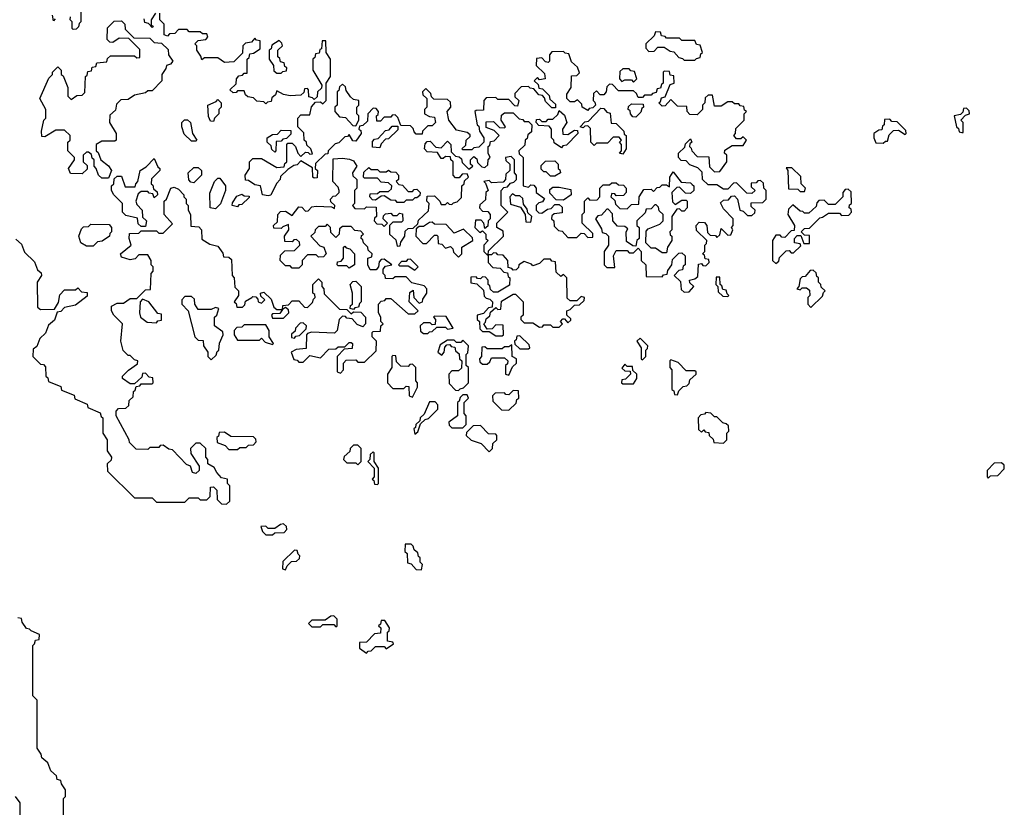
# Model space of a CAD drawing. Extents: x 2889633 to 3052318, y 540750 to 918690.
# Tile 132 of 256: x 2941940 to 2946438, y 696765 to 700365. Entities that reach past the tile are written whole.
import ezdxf

# ---------------------------------------------------------------- set-up
doc = ezdxf.new("R2010")
doc.units = 0

msp = doc.modelspace()

# ---------------------------------------------------------------- linework, layer by layer
at = {"layer": '0CON02XD'}
for points in [[(2942220, 700425), (2942220, 700355), (2942211.7, 700348.3), (2942208.3, 700331.7), (2942198.3, 700321.7), (2942185, 700320), (2942180, 700325), (2942180, 700355), (2942170, 700365), (2942171.7, 700378.3)], [(2942560, 700395), (2942540, 700365), (2942540, 700340), (2942550, 700335), (2942545, 700330), (2942528.3, 700348.3), (2942511.7, 700351.7), (2942508.3, 700368.3)], [(2942615, 700290), (2942600, 700295), (2942600, 700345), (2942580, 700365), (2942580, 700395)], [(2942345, 699640), (2942315, 699640), (2942300, 699655), (2942290, 699685), (2942280, 699695), (2942280, 699725), (2942271.7, 699731.7), (2942268.3, 699748.3), (2942255, 699760), (2942245, 699760), (2942230, 699745), (2942230, 699715), (2942248.3, 699698.3), (2942248.3, 699681.7), (2942225, 699660), (2942171.7, 699661.7), (2942162.5, 699685), (2942190, 699725), (2942190, 699735), (2942160, 699765), (2942160, 699805), (2942170, 699815), (2942170, 699835), (2942145, 699860), (2942105, 699860), (2942055, 699830), (2942041.7, 699831.7), (2942040, 699855), (2942050, 699905), (2942060, 699915), (2942060, 699955), (2942032.5, 700005), (2942073, 700097), (2942090, 700115), (2942090, 700125), (2942115, 700150), (2942130, 700135), (2942130, 700115), (2942138.3, 700108.3), (2942160, 700055), (2942160, 700015), (2942175, 700000), (2942201.7, 700018.3), (2942225, 700020), (2942238.3, 700031.7), (2942240, 700105), (2942248.3, 700111.7), (2942251.7, 700128.3), (2942268.3, 700131.7), (2942271.7, 700148.3), (2942288.3, 700151.7), (2942291.7, 700168.3), (2942338.3, 700171.7), (2942341.7, 700188.3), (2942355, 700200), (2942465, 700200), (2942475, 700190), (2942488.3, 700191.7), (2942488.3, 700228.3), (2942438.3, 700278.3), (2942395, 700280), (2942365, 700260), (2942351.7, 700261.7), (2942340, 700275), (2942341.7, 700328.3), (2942371.7, 700358.3), (2942405, 700360), (2942420, 700345), (2942421.7, 700321.7), (2942461.7, 700281.7), (2942535, 700280), (2942555, 700260), (2942588.3, 700258.3), (2942618.3, 700228.3), (2942620, 700205), (2942640, 700175), (2942628.3, 700161.7), (2942610, 700155), (2942608.3, 700141.7), (2942590, 700115), (2942590, 700085), (2942545, 700040), (2942525, 700040), (2942515, 700030), (2942465, 700020), (2942435, 700000), (2942401.7, 699998.3), (2942381.7, 699978.3), (2942378.3, 699951.7), (2942351.7, 699928.3), (2942350, 699895), (2942380, 699845), (2942380, 699815), (2942375, 699810), (2942315, 699810), (2942290, 699795), (2942290, 699765), (2942298.3, 699758.3), (2942310, 699725), (2942346.4, 699696.4), (2942360, 699675), (2942345, 699640)], [(2942101.7, 700368.3), (2942095, 700360), (2942090, 700385)], [(2945155, 699500), (2945141.7, 699528.3), (2945155, 699540), (2945178.3, 699541.7), (2945191.7, 699558.3), (2945205, 699560), (2945220, 699545), (2945230, 699495), (2945245, 699490), (2945265, 699470), (2945285, 699470), (2945298.3, 699481.7), (2945300, 699495), (2945281.7, 699511.7), (2945281.7, 699528.3), (2945335, 699530), (2945350, 699545), (2945350, 699585), (2945340, 699595), (2945338.3, 699618.3), (2945325, 699630), (2945311.7, 699628.3), (2945305, 699620), (2945281.7, 699618.3), (2945281.7, 699601.7), (2945300, 699585), (2945285, 699570), (2945261.7, 699571.7), (2945215, 699620), (2945201.7, 699618.3), (2945175, 699590), (2945155, 699590), (2945125, 699610), (2945085, 699610), (2945060, 699635), (2945058.3, 699668.3), (2945038.3, 699688.3), (2945001.7, 699701.7), (2944985, 699720), (2944961.7, 699721.7), (2944950, 699735), (2944950, 699755), (2944978.3, 699781.7), (2944981.7, 699798.3), (2945005, 699820), (2945010, 699805), (2945001.7, 699798.3), (2945000, 699785), (2945008.3, 699778.3), (2945010, 699765), (2945035, 699740), (2945088.3, 699738.3), (2945091.7, 699691.7), (2945115, 699670), (2945138.3, 699671.7), (2945170, 699715), (2945170, 699745), (2945160, 699755), (2945161.7, 699768.3), (2945195, 699790), (2945245, 699790), (2945260, 699815), (2945245, 699830), (2945235, 699820), (2945215, 699820), (2945202.5, 699835), (2945210, 699845), (2945211.7, 699868.3), (2945250, 699905), (2945250, 699935), (2945260, 699945), (2945251.7, 699951.7), (2945248.3, 699968.3), (2945231.7, 699971.7), (2945225, 699980), (2945205, 699980), (2945195, 699990), (2945175, 699990), (2945145, 699970), (2945115, 699970), (2945105, 700020), (2945085, 700020), (2945071.7, 700008.3), (2945070, 699985), (2945060, 699975), (2945060, 699955), (2945035, 699930), (2945001.7, 699931.7), (2944990, 699945), (2944988.3, 699968.3), (2944945, 699970), (2944915, 700000), (2944888.3, 699971.7), (2944875, 699970), (2944860, 699985), (2944868.3, 699991.7), (2944871.7, 700008.3), (2944888.3, 700011.7), (2944911.7, 700068.3), (2944930, 700075), (2944928.3, 700108.3), (2944911.7, 700111.7), (2944908.3, 700128.3), (2944885, 700130), (2944880, 700125), (2944880, 700075), (2944871.7, 700068.3), (2944868.3, 700051.7), (2944851.7, 700048.3), (2944848.3, 700031.7), (2944831.7, 700028.3), (2944825, 700020), (2944795, 700020), (2944785, 700010), (2944765, 700010), (2944758.3, 700028.3), (2944745, 700040), (2944675, 700040), (2944648.3, 700068.3), (2944635, 700070), (2944621.7, 700058.3), (2944620, 700035), (2944608.3, 700021.7), (2944591.7, 700021.7), (2944575, 700040), (2944561.7, 700028.3), (2944560, 699995), (2944568.3, 699988.3), (2944570, 699975), (2944558.3, 699961.7), (2944541.7, 699958.3), (2944535, 699950), (2944510, 699965), (2944508.3, 699978.3), (2944488.3, 699998.3), (2944475, 699990), (2944455, 699990), (2944440, 700005), (2944440, 700025), (2944460, 700055), (2944461.7, 700108.3), (2944485, 700110), (2944498.3, 700121.7), (2944488.3, 700148.3), (2944461.7, 700171.7), (2944448.3, 700208.3), (2944431.7, 700211.7), (2944425, 700220), (2944371.7, 700218.3), (2944360, 700205), (2944360, 700175), (2944355, 700170), (2944341.7, 700171.7), (2944325, 700190), (2944301.7, 700188.3), (2944300, 700155), (2944338.3, 700118.3), (2944340, 700095), (2944315, 700090), (2944305, 700100), (2944290, 700085), (2944308.3, 700068.3), (2944311.7, 700051.7), (2944328.3, 700048.3), (2944358.3, 700018.3), (2944361.7, 700001.7), (2944388.3, 699978.3), (2944388.3, 699961.7), (2944371.7, 699961.7), (2944341.7, 699991.7), (2944338.3, 700008.3), (2944328.3, 700018.3), (2944311.7, 700021.7), (2944288.3, 700048.3), (2944271.7, 700051.7), (2944265, 700060), (2944231.7, 700058.3), (2944201.7, 700028.3), (2944201.7, 700011.7), (2944220, 699995), (2944215, 699970), (2944201.7, 699971.7), (2944175, 700000), (2944125, 700000), (2944115, 700010), (2944071.7, 700008.3), (2944060, 699995), (2944058.3, 699951.7), (2944025, 699950), (2944020, 699945), (2944030, 699885), (2944038.3, 699878.3), (2944040, 699855), (2944060, 699825), (2944060, 699805), (2944038.3, 699781.7), (2944015, 699780), (2944005, 699770), (2943965, 699770), (2943960, 699775), (2943978.3, 699791.7), (2943980, 699815), (2943998.3, 699831.7), (2943998.3, 699838.3), (2943985, 699850), (2943935, 699860), (2943900, 699905), (2943892.5, 699945), (2943910, 699965), (2943908.3, 699988.3), (2943895, 700000), (2943831.7, 700001.7), (2943821.7, 700011.7), (2943818.3, 700028.3), (2943795, 700050), (2943780, 700035), (2943781.7, 700021.7), (2943800, 700005), (2943800, 699965), (2943790, 699955), (2943790, 699935), (2943813, 699923), (2943835, 699920), (2943840, 699895), (2943825, 699880), (2943805, 699880), (2943780, 699855), (2943778.3, 699841.7), (2943751.7, 699841.7), (2943741.7, 699851.7), (2943738.3, 699868.3), (2943725, 699880), (2943681.7, 699881.7), (2943668.3, 699918.3), (2943655, 699930), (2943641.7, 699928.3), (2943635, 699920), (2943605, 699920), (2943588.3, 699901.7), (2943571.7, 699901.7), (2943570, 699925), (2943578.3, 699931.7), (2943580, 699945), (2943568.3, 699958.3), (2943555, 699960), (2943530, 699935), (2943528.3, 699901.7), (2943508.3, 699881.7), (2943491.7, 699878.3), (2943490, 699865), (2943498.3, 699858.3), (2943500, 699845), (2943475, 699810), (2943461.7, 699811.7), (2943445, 699840), (2943438.3, 699831.7), (2943425, 699830), (2943398.3, 699801.7), (2943381.7, 699798.3), (2943371.7, 699788.3), (2943350, 699765), (2943348.3, 699751.7), (2943335, 699750), (2943291.7, 699708.3), (2943290, 699685), (2943300, 699675), (2943298.3, 699641.7), (2943285, 699640), (2943280, 699645), (2943278.3, 699688.3), (2943225, 699720), (2943208.3, 699701.7), (2943191.7, 699698.3), (2943165, 699680), (2943131.7, 699648.3), (2943130, 699635), (2943113, 699617), (2943086.7, 699563.3), (2943075, 699560), (2943050, 699565), (2943040, 699605), (2943015, 699610), (2942985, 699630), (2942971.7, 699631.7), (2942970, 699655), (2942990, 699685), (2942990, 699715), (2943005, 699730), (2943045, 699730), (2943115, 699690), (2943148.3, 699691.7), (2943151.7, 699708.3), (2943160, 699715), (2943160, 699795), (2943165, 699800), (2943185, 699800), (2943200, 699785), (2943210, 699755), (2943225, 699740), (2943245, 699760), (2943258.3, 699758.3), (2943265, 699750), (2943278.3, 699751.7), (2943270, 699775), (2943251.7, 699791.7), (2943250, 699805), (2943240, 699815), (2943238.3, 699848.3), (2943210, 699875), (2943210, 699915), (2943225, 699930), (2943265, 699930), (2943273, 699967), (2943291.7, 699988.3), (2943315, 699990), (2943325, 699980), (2943340, 699995), (2943340, 700075), (2943360, 700105), (2943360, 700185), (2943340, 700215), (2943338.3, 700268.3), (2943321.7, 700268.3), (2943318.3, 700231.7), (2943311.7, 700228.3), (2943308.3, 700211.7), (2943291.7, 700208.3), (2943288.3, 700191.7), (2943280, 700185), (2943280, 700135), (2943320, 700065), (2943318.3, 700051.7), (2943300, 700035), (2943298.3, 700011.7), (2943285, 700000), (2943278.3, 700008.3), (2943261.7, 700011.7), (2943260, 700045), (2943255, 700050), (2943241.7, 700048.3), (2943238.3, 700031.7), (2943225, 700020), (2943175, 700017.5), (2943145, 700022.5), (2943115, 700040), (2943108.3, 700021.7), (2943091.7, 700008.3), (2943088.3, 699991.7), (2943071.7, 699988.3), (2943065, 699980), (2943055, 699990), (2943023, 699993), (2943008.3, 700008.3), (2942983, 700013), (2942971.7, 700021.7), (2942965, 700040), (2942935, 700040), (2942928.3, 700031.7), (2942915, 700030), (2942900, 700045), (2942928.3, 700071.7), (2942930, 700095), (2942941.7, 700108.3), (2942958.3, 700111.7), (2942965, 700120), (2942980, 700120), (2942980, 700185), (2942988.3, 700191.7), (2942991.7, 700208.3), (2943008.3, 700211.7), (2943038.3, 700231.7), (2943038.3, 700268.3), (2943021.7, 700271.7), (2943015, 700280), (2942998.3, 700261.7), (2942971.7, 700258.3), (2942960, 700245), (2942958.3, 700211.7), (2942918.3, 700171.7), (2942875, 700170), (2942845, 700190), (2942785, 700190), (2942771.7, 700181.7), (2942768.3, 700198.3), (2942750, 700225), (2942750, 700245), (2942740, 700255), (2942755, 700270), (2942790, 700275), (2942800, 700285), (2942795, 700300), (2942775, 700300), (2942765, 700310), (2942715, 700310), (2942705, 700320), (2942665, 700320), (2942648.3, 700301.7), (2942625, 700300), (2942615, 700290)], [(2945025, 700180), (2945031.7, 700188.3), (2945048.3, 700191.7), (2945051.7, 700208.3), (2945060, 700215), (2945048.3, 700248.3), (2945031.7, 700251.7), (2945025, 700270), (2944965, 700270), (2944955, 700280), (2944895, 700280), (2944888.3, 700288.3), (2944871.7, 700291.7), (2944868.3, 700308.3), (2944845, 700310), (2944838.3, 700291.7), (2944800, 700255), (2944800, 700235), (2944815, 700220), (2944838.3, 700221.7), (2944855, 700240), (2944885, 700240), (2944911.7, 700221.7), (2944928.3, 700218.3), (2944951.7, 700191.7), (2944968.3, 700188.3), (2944975, 700180), (2945025, 700180)], [(2943135, 700120), (2943141.7, 700128.3), (2943158.3, 700131.7), (2943160, 700145), (2943151.7, 700151.7), (2943148.3, 700168.3), (2943131.7, 700171.7), (2943128.3, 700188.3), (2943120, 700195), (2943120, 700225), (2943140, 700245), (2943138.3, 700258.3), (2943125, 700270), (2943091.7, 700248.3), (2943088.3, 700231.7), (2943080, 700225), (2943080, 700185), (2943100, 700155), (2943101.7, 700131.7), (2943115, 700120), (2943135, 700120)], [(2944745, 700080), (2944760, 700095), (2944748.3, 700128.3), (2944731.7, 700131.7), (2944725, 700140), (2944695, 700140), (2944681.7, 700128.3), (2944680, 700095), (2944691.7, 700081.7), (2944705, 700090), (2944735, 700090), (2944745, 700080)], [(2943475, 699880), (2943490, 699905), (2943490, 699925), (2943480, 699935), (2943480, 699965), (2943490, 699975), (2943490, 699995), (2943465, 700000), (2943451.7, 700011.7), (2943431.7, 700041.7), (2943428.3, 700058.3), (2943415, 700070), (2943401.7, 700058.3), (2943398.3, 700041.7), (2943390, 700035), (2943390, 699975), (2943380, 699965), (2943380, 699945), (2943401.7, 699921.7), (2943428.3, 699918.3), (2943461.7, 699881.7), (2943475, 699880)], [(2942825, 699900), (2942811.7, 699901.7), (2942803, 699923), (2942800, 699975), (2942838.3, 699991.7), (2942845, 700000), (2942860, 699985), (2942860, 699965), (2942850, 699955), (2942850, 699935), (2942830, 699915), (2942825, 699900)], [(2944415, 699780), (2944381.7, 699801.7), (2944380, 699815), (2944370, 699825), (2944370, 699865), (2944358.3, 699878.3), (2944311.7, 699881.7), (2944300, 699895), (2944301.7, 699908.3), (2944315, 699910), (2944325, 699900), (2944345, 699900), (2944355, 699910), (2944375, 699910), (2944398.3, 699931.7), (2944405, 699950), (2944428.3, 699928.3), (2944440, 699895), (2944420, 699865), (2944421.7, 699841.7), (2944445, 699840), (2944475, 699860), (2944488.3, 699858.3), (2944490, 699845), (2944438.3, 699791.7), (2944421.7, 699788.3), (2944415, 699780)], [(2944695, 699750), (2944680, 699755), (2944690, 699765), (2944690, 699795), (2944680, 699805), (2944690, 699815), (2944678.3, 699828.3), (2944651.7, 699828.3), (2944625, 699800), (2944575, 699800), (2944565, 699790), (2944550, 699805), (2944548.3, 699868.3), (2944535, 699880), (2944521.7, 699878.3), (2944515, 699870), (2944500, 699875), (2944521.7, 699898.3), (2944538.3, 699901.7), (2944595, 699960), (2944608.3, 699958.3), (2944621.7, 699941.7), (2944638.3, 699938.3), (2944641.7, 699891.7), (2944665, 699890), (2944700, 699855), (2944701.7, 699841.7), (2944710, 699835), (2944710, 699775), (2944695, 699750)], [(2944755, 699920), (2944741.7, 699921.7), (2944730, 699935), (2944728.3, 699948.3), (2944720, 699955), (2944721.7, 699968.3), (2944735, 699980), (2944788.3, 699978.3), (2944790, 699965), (2944781.7, 699958.3), (2944778.3, 699941.7), (2944755, 699920)], [(2946250, 699850), (2946250, 699895), (2946240, 699905), (2946261.7, 699928.3), (2946280, 699935), (2946278.3, 699948.3), (2946265, 699960), (2946251.7, 699958.3), (2946248.3, 699941.7), (2946238.3, 699931.7), (2946210, 699925), (2946220, 699875), (2946228.3, 699868.3), (2946231.7, 699851.7), (2946245, 699850), (2946250, 699850)], [(2942745, 699810), (2942725, 699810), (2942691.7, 699841.7), (2942680, 699875), (2942680, 699895), (2942693, 699907), (2942707, 699907), (2942720, 699895), (2942730, 699845), (2942750, 699815), (2942745, 699810)], [(2943530, 699325), (2943510, 699345), (2943508.3, 699358.3), (2943500, 699365), (2943501.7, 699378.3), (2943510, 699385), (2943498.3, 699398.3), (2943471.7, 699401.7), (2943455, 699420), (2943415, 699420), (2943401.7, 699408.3), (2943400, 699385), (2943385, 699370), (2943361.7, 699391.7), (2943360, 699415), (2943345, 699430), (2943335, 699420), (2943305, 699420), (2943290, 699405), (2943288.3, 699391.7), (2943270, 699375), (2943311.7, 699331.7), (2943330, 699325), (2943340, 699295), (2943328.3, 699281.7), (2943305, 699280), (2943295, 699290), (2943255, 699290), (2943230, 699265), (2943230, 699245), (2943215, 699230), (2943185, 699230), (2943175, 699240), (2943155, 699240), (2943130, 699265), (2943131.7, 699288.3), (2943151.7, 699308.3), (2943195, 699310), (2943220, 699335), (2943218.3, 699348.3), (2943205, 699360), (2943191.7, 699358.3), (2943185, 699350), (2943151.7, 699351.7), (2943150, 699375), (2943170, 699405), (2943168.3, 699428.3), (2943141.7, 699418.3), (2943135, 699410), (2943101.7, 699411.7), (2943100, 699425), (2943118.3, 699441.7), (2943120, 699475), (2943131.7, 699488.3), (2943155, 699490), (2943185, 699470), (2943215, 699510), (2943228.3, 699508.3), (2943245, 699490), (2943258.3, 699491.7), (2943275, 699510), (2943295, 699512.5), (2943365, 699510), (2943378.3, 699501.7), (2943380, 699515), (2943361.7, 699531.7), (2943360, 699545), (2943371.7, 699558.3), (2943385, 699560), (2943400, 699575), (2943400, 699585), (2943395, 699600), (2943370, 699625), (2943371.7, 699728.3), (2943415, 699732.5), (2943447, 699727), (2943465, 699720), (2943480, 699695), (2943460, 699665), (2943461.7, 699651.7), (2943480, 699635), (2943480, 699595), (2943470, 699585), (2943470, 699525), (2943460, 699515), (2943471.7, 699501.7), (2943515, 699500), (2943525, 699510), (2943568.3, 699508.3), (2943570, 699465), (2943561.7, 699458.3), (2943560, 699445), (2943571.7, 699431.7), (2943595, 699430), (2943605, 699420), (2943620, 699435), (2943600, 699455), (2943601.7, 699468.3), (2943611.7, 699478.3), (2943635, 699480), (2943645, 699470), (2943665, 699470), (2943675, 699480), (2943688.3, 699478.3), (2943690, 699445), (2943685, 699440), (2943645, 699440), (2943630, 699425), (2943630, 699385), (2943658.3, 699358.3), (2943665, 699330), (2943678.3, 699331.7), (2943681.7, 699348.3), (2943700, 699375), (2943701.7, 699398.3), (2943715, 699410), (2943738.3, 699411.7), (2943758.3, 699431.7), (2943761.7, 699448.3), (2943808.3, 699491.7), (2943810, 699525), (2943800, 699535), (2943801.7, 699558.3), (2943835, 699560), (2943860, 699535), (2943865, 699520), (2943885, 699520), (2943895, 699530), (2943901.7, 699521.7), (2943915, 699520), (2943921.7, 699528.3), (2943938.3, 699531.7), (2943958.3, 699551.7), (2943960, 699605), (2943970, 699615), (2943971.7, 699628.3), (2943990, 699645), (2943985, 699660), (2943961.7, 699658.3), (2943948.3, 699641.7), (2943931.7, 699641.7), (2943920, 699655), (2943920, 699715), (2943910, 699725), (2943908.3, 699738.3), (2943885, 699740), (2943875, 699730), (2943865, 699730), (2943848.3, 699758.3), (2943801.7, 699761.7), (2943790, 699775), (2943791.7, 699798.3), (2943801.7, 699808.3), (2943815, 699810), (2943841.7, 699781.7), (2943865, 699780), (2943895, 699810), (2943910, 699795), (2943911.7, 699761.7), (2943931.7, 699741.7), (2943948.3, 699738.3), (2943958.3, 699728.3), (2943961.7, 699711.7), (2943991.7, 699681.7), (2944010, 699695), (2944000, 699705), (2944000, 699725), (2944015, 699740), (2944028.3, 699728.3), (2944031.7, 699711.7), (2944051.7, 699691.7), (2944065, 699690), (2944078.3, 699701.7), (2944080, 699725), (2944090, 699735), (2944080, 699755), (2944080, 699785), (2944088.3, 699791.7), (2944091.7, 699808.3), (2944108.3, 699811.7), (2944130, 699835), (2944108.3, 699858.3), (2944071.7, 699871.7), (2944071.7, 699898.3), (2944105, 699900), (2944131.7, 699871.7), (2944155, 699870), (2944160, 699875), (2944140, 699905), (2944141.7, 699928.3), (2944155, 699940), (2944195, 699940), (2944221.7, 699911.7), (2944238.3, 699908.3), (2944245, 699900), (2944265, 699900), (2944280, 699885), (2944278.3, 699851.7), (2944261.7, 699838.3), (2944258.3, 699821.7), (2944250, 699815), (2944248.3, 699791.7), (2944220, 699765), (2944221.7, 699751.7), (2944240, 699735), (2944240, 699605), (2944265, 699600), (2944275, 699610), (2944288.3, 699608.3), (2944300, 699595), (2944300, 699575), (2944338.3, 699548.3), (2944328.3, 699531.7), (2944311.7, 699528.3), (2944300, 699515), (2944300, 699495), (2944311.7, 699481.7), (2944325, 699480), (2944351.7, 699498.3), (2944368.3, 699501.7), (2944385, 699520), (2944405, 699520), (2944418.3, 699508.3), (2944418.3, 699481.7), (2944381.7, 699478.3), (2944371.7, 699468.3), (2944370, 699455), (2944380, 699445), (2944381.7, 699421.7), (2944401.7, 699401.7), (2944418.3, 699398.3), (2944445, 699370), (2944485, 699370), (2944505, 699390), (2944518.3, 699388.3), (2944535, 699370), (2944558.3, 699371.7), (2944558.3, 699388.3), (2944510, 699435), (2944510, 699475), (2944520, 699485), (2944520, 699535), (2944535, 699550), (2944545, 699540), (2944578.3, 699541.7), (2944590, 699555), (2944590, 699595), (2944605, 699610), (2944635, 699610), (2944645, 699620), (2944665, 699620), (2944675, 699610), (2944698.3, 699608.3), (2944710, 699595), (2944710, 699575), (2944698.3, 699561.7), (2944665, 699560), (2944658.3, 699568.3), (2944645, 699570), (2944640, 699555), (2944658.3, 699538.3), (2944661.7, 699521.7), (2944681.7, 699501.7), (2944715, 699500), (2944735, 699520), (2944768.3, 699521.7), (2944770, 699555), (2944791.7, 699588.3), (2944825, 699590), (2944835, 699580), (2944851.7, 699598.3), (2944865, 699600), (2944875, 699610), (2944895, 699610), (2944908.3, 699601.7), (2944910, 699645), (2944925, 699670), (2944961.7, 699621.7), (2945005, 699620), (2945011.7, 699611.7), (2945020, 699605), (2945020, 699585), (2945005, 699570), (2944981.7, 699571.7), (2944955, 699600), (2944941.7, 699598.3), (2944920, 699575), (2944921.7, 699531.7), (2944935, 699520), (2944965, 699540), (2944985, 699540), (2944990, 699535), (2944990, 699505), (2944975, 699490), (2944965, 699490), (2944955, 699500), (2944941.7, 699498.3), (2944920, 699465), (2944920, 699405), (2944910, 699395), (2944911.7, 699381.7), (2944920, 699375), (2944920, 699355), (2944900, 699325), (2944895, 699300), (2944875, 699300), (2944845, 699320), (2944825, 699320), (2944800, 699345), (2944801.7, 699398.3), (2944811.7, 699408.3), (2944865, 699430), (2944880, 699445), (2944880, 699475), (2944861.7, 699491.7), (2944858.3, 699508.3), (2944848.3, 699518.3), (2944841.7, 699518.3), (2944825, 699500), (2944801.7, 699498.3), (2944798.3, 699481.7), (2944760, 699445), (2944760, 699425), (2944770, 699415), (2944770, 699365), (2944760, 699355), (2944755, 699330), (2944741.7, 699331.7), (2944711.7, 699351.7), (2944710, 699395), (2944718.3, 699408.3), (2944705, 699420), (2944671.7, 699421.7), (2944650, 699445), (2944648.3, 699478.3), (2944628.3, 699498.3), (2944621.7, 699498.3), (2944598.3, 699471.7), (2944581.7, 699468.3), (2944570, 699455), (2944598.3, 699408.3), (2944601.7, 699391.7), (2944618.3, 699388.3), (2944630, 699375), (2944630, 699335), (2944610, 699305), (2944610, 699245), (2944621.7, 699231.7), (2944658.3, 699231.7), (2944652.5, 699285), (2944665, 699310), (2944715, 699310), (2944725, 699300), (2944745, 699300), (2944765, 699320), (2944780, 699305), (2944780, 699265), (2944800, 699245), (2944801.7, 699191.7), (2944875, 699190), (2944881.7, 699198.3), (2944898.3, 699201.7), (2944901.7, 699218.3), (2944920, 699245), (2944921.7, 699268.3), (2944951.7, 699298.3), (2944965, 699300), (2944980, 699285), (2944980, 699245), (2944971.7, 699238.3), (2944968.3, 699221.7), (2944951.7, 699218.3), (2944930, 699195), (2944958.3, 699168.3), (2944961.7, 699131.7), (2944975, 699120), (2944998.3, 699121.7), (2945020, 699145), (2945001.7, 699161.7), (2945000, 699175), (2945025, 699180), (2945038.3, 699191.7), (2945041.7, 699248.3), (2945055, 699250), (2945061.7, 699241.7), (2945075, 699240), (2945090, 699255), (2945088.3, 699268.3), (2945071.7, 699271.7), (2945068.3, 699288.3), (2945060, 699295), (2945070, 699305), (2945070, 699335), (2945078.3, 699341.7), (2945080, 699355), (2945031.7, 699401.7), (2945030, 699425), (2945045, 699440), (2945068.3, 699438.3), (2945080, 699425), (2945081.7, 699391.7), (2945095, 699380), (2945118.3, 699378.3), (2945125, 699370), (2945138.3, 699381.7), (2945145, 699410), (2945175, 699380), (2945188.3, 699381.7), (2945197.5, 699405), (2945192.5, 699415), (2945200, 699425), (2945200, 699455), (2945155, 699500)], [(2945885, 699800), (2945895, 699810), (2945905, 699810), (2945911.7, 699838.3), (2945931.7, 699858.3), (2945955, 699860), (2945985, 699840), (2945990, 699845), (2945988.3, 699858.3), (2945948.3, 699898.3), (2945925, 699900), (2945915, 699910), (2945891.7, 699908.3), (2945890, 699885), (2945881.7, 699878.3), (2945878.3, 699861.7), (2945865, 699860), (2945842.5, 699845), (2945842.5, 699825), (2945851.7, 699801.7), (2945885, 699800)], [(2943105, 699760), (2943091.7, 699771.7), (2943088.3, 699788.3), (2943070, 699805), (2943070, 699825), (2943095, 699840), (2943118.3, 699841.7), (2943135, 699860), (2943178.3, 699858.3), (2943178.3, 699841.7), (2943158.3, 699821.7), (2943141.7, 699818.3), (2943135, 699810), (2943111.7, 699808.3), (2943110, 699765), (2943105, 699760)], [(2943585, 699780), (2943551.7, 699781.7), (2943551.7, 699808.3), (2943561.7, 699818.3), (2943578.3, 699821.7), (2943611.7, 699858.3), (2943628.3, 699861.7), (2943641.7, 699878.3), (2943668.3, 699878.3), (2943668.3, 699861.7), (2943625, 699820), (2943611.7, 699818.3), (2943591.7, 699798.3), (2943585, 699780)], [(2942515, 699420), (2942495, 699420), (2942481.7, 699431.7), (2942478.3, 699458.3), (2942425, 699470), (2942410, 699485), (2942410, 699525), (2942370, 699565), (2942360, 699585), (2942360, 699605), (2942370, 699615), (2942371.7, 699638.3), (2942385, 699650), (2942405, 699650), (2942421.7, 699601.7), (2942468.3, 699601.7), (2942470, 699615), (2942480, 699625), (2942490, 699675), (2942518.3, 699691.7), (2942555, 699730), (2942571.7, 699691.7), (2942580, 699685), (2942580, 699675), (2942541.7, 699638.3), (2942540, 699615), (2942548.3, 699608.3), (2942551.7, 699591.7), (2942568.3, 699578.3), (2942570, 699565), (2942555, 699550), (2942548.3, 699568.3), (2942531.7, 699571.7), (2942525, 699580), (2942495, 699580), (2942481.7, 699568.3), (2942470, 699535), (2942475, 699520), (2942500, 699495), (2942501.7, 699461.7), (2942520, 699445), (2942515, 699420)], [(2944080, 699290), (2944081.7, 699308.3), (2944150, 699375), (2944148.3, 699398.3), (2944120, 699415), (2944120, 699435), (2944170, 699485), (2944140, 699515), (2944140, 699585), (2944151.7, 699598.3), (2944168.3, 699601.7), (2944181.7, 699618.3), (2944198.3, 699621.7), (2944210, 699635), (2944210, 699655), (2944200, 699665), (2944200, 699725), (2944185, 699740), (2944160, 699735), (2944161.7, 699721.7), (2944180, 699705), (2944180, 699675), (2944161.7, 699658.3), (2944160, 699635), (2944148.3, 699621.7), (2944095, 699620), (2944085, 699630), (2944060, 699625), (2944068.3, 699618.3), (2944080, 699585), (2944070, 699575), (2944068.3, 699541.7), (2944041.7, 699518.3), (2944040, 699505), (2944055, 699490), (2944078.3, 699488.3), (2944090, 699475), (2944090, 699455), (2944080, 699445), (2944078.3, 699421.7), (2944065, 699410), (2944060, 699435), (2944048.3, 699448.3), (2944021.7, 699448.3), (2944020, 699415), (2944041.7, 699391.7), (2944055, 699400), (2944070, 699385), (2944070, 699365), (2944080, 699355), (2944060, 699335), (2944060, 699305), (2944075, 699290), (2944080, 699290)], [(2944385, 699650), (2944365, 699650), (2944345, 699670), (2944335, 699670), (2944321.7, 699681.7), (2944321.7, 699698.3), (2944341.7, 699718.3), (2944385, 699720), (2944400, 699705), (2944400, 699685), (2944408.3, 699678.3), (2944410, 699665), (2944385, 699650)], [(2942735, 699620), (2942721.7, 699621.7), (2942713, 699633), (2942710, 699665), (2942735, 699690), (2942755, 699690), (2942770, 699675), (2942770, 699655), (2942735, 699620)], [(2943695, 699530), (2943665, 699530), (2943658.3, 699538.3), (2943635, 699540), (2943605, 699560), (2943591.7, 699558.3), (2943565, 699540), (2943551.7, 699541.7), (2943540, 699555), (2943541.7, 699568.3), (2943575, 699570), (2943585, 699580), (2943625, 699580), (2943638.3, 699591.7), (2943640, 699605), (2943625, 699620), (2943591.7, 699621.7), (2943575, 699640), (2943515, 699640), (2943510, 699645), (2943511.7, 699668.3), (2943535, 699690), (2943545, 699680), (2943575, 699680), (2943585, 699670), (2943615, 699670), (2943625, 699677.5), (2943635, 699670), (2943658.3, 699668.3), (2943670, 699655), (2943670, 699635), (2943660, 699625), (2943671.7, 699611.7), (2943688.3, 699608.3), (2943715, 699580), (2943735, 699580), (2943741.7, 699588.3), (2943755, 699590), (2943770, 699575), (2943768.3, 699561.7), (2943755, 699550), (2943745, 699550), (2943735, 699540), (2943705, 699540), (2943695, 699530)], [(2945525, 699580), (2945530, 699595), (2945510, 699615), (2945508.3, 699648.3), (2945468.3, 699688.3), (2945441.7, 699688.3), (2945450, 699675), (2945451.7, 699591.7), (2945495, 699590), (2945505, 699580), (2945525, 699580)], [(2942835, 699500), (2942810, 699505), (2942808.3, 699571.7), (2942830, 699625), (2942845, 699640), (2942855, 699640), (2942880, 699605), (2942880, 699585), (2942857, 699523), (2942835, 699500)], [(2941921.7, 699361.7), (2941948.3, 699338.3), (2941961.7, 699301.7), (2942008.3, 699258.3), (2942021.7, 699221.7), (2942038.3, 699208.3), (2942040, 699195), (2942020, 699165), (2942021.7, 699051.7), (2942035, 699040), (2942098.3, 699041.7), (2942117.5, 699072.5), (2942123, 699107), (2942145, 699130), (2942195, 699130), (2942205, 699140), (2942221.7, 699121.7), (2942248.3, 699118.3), (2942248.3, 699101.7), (2942195, 699060), (2942145, 699050), (2942128.3, 699031.7), (2942111.7, 699028.3), (2942098.3, 698991.7), (2942071.7, 698968.3), (2942058.3, 698931.7), (2942031.7, 698908.3), (2942018.3, 698871.7), (2942001.7, 698858.3), (2942000, 698825), (2942035, 698790), (2942048.3, 698788.3), (2942058.3, 698778.3), (2942060, 698735), (2942068.3, 698728.3), (2942071.7, 698711.7), (2942128.3, 698688.3), (2942131.7, 698671.7), (2942188.3, 698648.3), (2942191.7, 698631.7), (2942248.3, 698608.3), (2942251.7, 698591.7), (2942308.3, 698568.3), (2942311.7, 698551.7), (2942320, 698545), (2942320, 698475), (2942340, 698445), (2942340, 698395), (2942360, 698365), (2942358.3, 698351.7), (2942340, 698335), (2942341.7, 698301.7), (2942465, 698180), (2942545, 698180), (2942565, 698160), (2942695, 698160), (2942715, 698180), (2942755, 698180), (2942765, 698170), (2942795, 698170), (2942810, 698185), (2942811.7, 698228.3), (2942825, 698230), (2942840, 698215), (2942841.7, 698171.7), (2942861.7, 698151.7), (2942885, 698150), (2942900, 698165), (2942900, 698235), (2942890, 698245), (2942890, 698265), (2942861.7, 698271.7), (2942840, 698295), (2942828.3, 698318.3), (2942800, 698335), (2942800, 698355), (2942790, 698365), (2942790, 698405), (2942765, 698430), (2942745, 698430), (2942720, 698405), (2942721.7, 698381.7), (2942760, 698325), (2942760, 698305), (2942745, 698290), (2942730, 698295), (2942720, 698325), (2942701.7, 698331.7), (2942638.3, 698398.3), (2942621.7, 698401.7), (2942595, 698420), (2942581.7, 698418.3), (2942575, 698410), (2942535, 698410), (2942525, 698400), (2942471.7, 698401.7), (2942441.7, 698431.7), (2942440, 698445), (2942380, 698555), (2942380, 698575), (2942391.7, 698588.3), (2942425, 698590), (2942438.3, 698601.7), (2942440, 698625), (2942458.3, 698641.7), (2942460, 698665), (2942468.3, 698671.7), (2942471.7, 698688.3), (2942488.3, 698691.7), (2942495, 698700), (2942545, 698700), (2942550, 698705), (2942548.3, 698728.3), (2942531.7, 698731.7), (2942515, 698750), (2942501.7, 698748.3), (2942498.3, 698731.7), (2942465, 698700), (2942445, 698700), (2942410, 698725), (2942410, 698735), (2942437, 698763), (2942478.3, 698791.7), (2942480, 698805), (2942465, 698810), (2942445, 698830), (2942435, 698830), (2942413, 698853), (2942402.5, 698895), (2942410, 698975), (2942370, 699015), (2942360, 699035), (2942360, 699055), (2942385, 699070), (2942415, 699070), (2942445, 699090), (2942475, 699090), (2942515, 699130), (2942538.3, 699131.7), (2942540, 699205), (2942550, 699215), (2942550, 699235), (2942540, 699245), (2942540, 699265), (2942525, 699290), (2942485, 699290), (2942468.3, 699271.7), (2942445, 699267.5), (2942405, 699280), (2942400, 699295), (2942450, 699335), (2942440, 699365), (2942441.7, 699388.3), (2942485, 699390), (2942495, 699400), (2942565, 699400), (2942575, 699390), (2942595, 699390), (2942637.5, 699432.5), (2942600, 699475), (2942600, 699535), (2942610, 699545), (2942630, 699595), (2942645, 699600), (2942665, 699590), (2942690, 699565), (2942690, 699555), (2942700, 699545), (2942700, 699525), (2942710, 699515), (2942710, 699495), (2942720, 699475), (2942721.7, 699421.7), (2942758.3, 699418.3), (2942770, 699405), (2942771.7, 699361.7), (2942808.3, 699338.3), (2942845, 699330), (2942868.3, 699298.3), (2942871.7, 699281.7), (2942895, 699280), (2942908.3, 699268.3), (2942910, 699195), (2942920, 699185), (2942923, 699143), (2942940, 699125), (2942940, 699105), (2942920, 699075), (2942928.3, 699068.3), (2942931.7, 699051.7), (2942958.3, 699051.7), (2942968.3, 699061.7), (2942971.7, 699078.3), (2943000, 699095), (2943005, 699100), (2943018.3, 699098.3), (2943028.3, 699088.3), (2943030, 699075), (2943045, 699070), (2943060, 699085), (2943041.7, 699101.7), (2943040, 699115), (2943055, 699120), (2943088.3, 699088.3), (2943101.7, 699051.7), (2943115, 699040), (2943140, 699040), (2943141.7, 699058.3), (2943168.3, 699061.7), (2943185, 699080), (2943215, 699080), (2943241.7, 699051.7), (2943255, 699050), (2943278.3, 699071.7), (2943281.7, 699088.3), (2943290, 699095), (2943288.3, 699108.3), (2943280, 699115), (2943280, 699155), (2943305, 699180), (2943320, 699165), (2943320, 699145), (2943330, 699135), (2943331.7, 699111.7), (2943401.7, 699041.7), (2943435, 699040), (2943455, 699020), (2943465, 699030), (2943498.3, 699028.3), (2943520, 699005), (2943520, 698975), (2943508.3, 698961.7), (2943481.7, 698971.7), (2943458.3, 698998.3), (2943435, 699000), (2943428.3, 699008.3), (2943415, 699010), (2943400, 698995), (2943390, 698945), (2943378.3, 698931.7), (2943272.5, 698937.5), (2943255, 698930), (2943250, 698925), (2943248.3, 698861.7), (2943202.5, 698857.5), (2943180, 698845), (2943191.7, 698811.7), (2943208.3, 698808.3), (2943215, 698800), (2943235, 698800), (2943265, 698830), (2943315, 698820), (2943351.7, 698858.3), (2943385, 698860), (2943395, 698870), (2943425, 698870), (2943445, 698890), (2943455, 698890), (2943460, 698885), (2943458.3, 698861.7), (2943421.7, 698858.3), (2943390, 698825), (2943390, 698755), (2943405, 698750), (2943420, 698765), (2943420, 698795), (2943431.7, 698808.3), (2943475, 698810), (2943485, 698800), (2943515, 698800), (2943568.3, 698851.7), (2943570, 698895), (2943550, 698915), (2943550, 698935), (2943555, 698940), (2943588.3, 698941.7), (2943590, 698965), (2943600, 698975), (2943590, 698985), (2943590, 699005), (2943580, 699025), (2943580, 699065), (2943591.7, 699078.3), (2943608.3, 699081.7), (2943615, 699090), (2943635, 699090), (2943715, 699020), (2943745, 699020), (2943760, 699035), (2943720, 699075), (2943721.7, 699118.3), (2943738.3, 699128.3), (2943740, 699095), (2943765, 699070), (2943780, 699075), (2943781.7, 699088.3), (2943800, 699115), (2943800, 699135), (2943788.3, 699148.3), (2943731.7, 699161.7), (2943705, 699190), (2943655, 699190), (2943645, 699180), (2943611.7, 699181.7), (2943610, 699195), (2943600, 699205), (2943600, 699225), (2943611.7, 699238.3), (2943640, 699245), (2943605, 699270), (2943591.7, 699268.3), (2943581.7, 699258.3), (2943580, 699235), (2943568.3, 699221.7), (2943541.7, 699221.7), (2943530, 699245), (2943530, 699275), (2943548.3, 699281.7), (2943550, 699295), (2943531.7, 699311.7), (2943530, 699325)], [(2944425, 699540), (2944391.7, 699541.7), (2944361.7, 699571.7), (2944361.7, 699588.3), (2944375, 699600), (2944405, 699600), (2944458.3, 699588.3), (2944460, 699565), (2944425, 699540)], [(2945395, 699250), (2945408.3, 699261.7), (2945411.7, 699278.3), (2945441.7, 699308.3), (2945455, 699310), (2945465, 699300), (2945475, 699300), (2945508.3, 699331.7), (2945505, 699340), (2945480, 699345), (2945480, 699365), (2945491.7, 699378.3), (2945508.3, 699378.3), (2945521.7, 699341.7), (2945548.3, 699341.7), (2945548.3, 699378.3), (2945525, 699380), (2945510, 699395), (2945525, 699410), (2945548.3, 699411.7), (2945595, 699460), (2945608.3, 699461.7), (2945635, 699480), (2945685, 699480), (2945695, 699470), (2945728.3, 699471.7), (2945740, 699485), (2945738.3, 699498.3), (2945730, 699505), (2945731.7, 699518.3), (2945740, 699525), (2945738.3, 699578.3), (2945725, 699590), (2945711.7, 699588.3), (2945700, 699575), (2945700, 699555), (2945665, 699520), (2945635, 699520), (2945615, 699540), (2945591.7, 699538.3), (2945581.7, 699528.3), (2945578.3, 699511.7), (2945545, 699480), (2945525, 699480), (2945518.3, 699488.3), (2945505, 699490), (2945471.7, 699518.3), (2945451.7, 699498.3), (2945450, 699475), (2945480, 699425), (2945478.3, 699401.7), (2945465, 699400), (2945435, 699370), (2945421.7, 699371.7), (2945415, 699380), (2945395, 699380), (2945380, 699355), (2945380, 699265), (2945395, 699250)], [(2942935, 699510), (2942910, 699515), (2942911.7, 699528.3), (2942931.7, 699558.3), (2942955, 699567.5), (2942965, 699560), (2942988.3, 699558.3), (2942988.3, 699551.7), (2942955, 699520), (2942941.7, 699518.3), (2942935, 699510)], [(2944275, 699440), (2944280, 699465), (2944261.7, 699481.7), (2944258.3, 699498.3), (2944241.7, 699521.7), (2944238.3, 699548.3), (2944225, 699560), (2944205, 699560), (2944191.7, 699568.3), (2944180, 699555), (2944181.7, 699521.7), (2944228.3, 699508.3), (2944250, 699475), (2944251.7, 699441.7), (2944275, 699440)], [(2942275, 699330), (2942245, 699330), (2942220, 699345), (2942210, 699375), (2942221.7, 699408.3), (2942231.7, 699418.3), (2942255, 699420), (2942265, 699430), (2942348.3, 699428.3), (2942360, 699415), (2942360, 699395), (2942351.7, 699388.3), (2942350, 699375), (2942317, 699353), (2942295, 699350), (2942275, 699330)], [(2943945, 699280), (2943960, 699295), (2943960, 699325), (2944010, 699355), (2944008.3, 699368.3), (2943967.5, 699407.5), (2943925, 699390), (2943888.3, 699428.3), (2943835, 699430), (2943825, 699440), (2943811.7, 699438.3), (2943785, 699420), (2943765, 699420), (2943751.7, 699408.3), (2943750, 699375), (2943781.7, 699341.7), (2943798.3, 699341.7), (2943835, 699380), (2943845, 699380), (2943850, 699375), (2943851.7, 699341.7), (2943868.3, 699338.3), (2943885, 699320), (2943908.3, 699328.3), (2943918.3, 699318.3), (2943921.7, 699301.7), (2943945, 699280)], [(2943445, 699230), (2943435, 699240), (2943395, 699240), (2943390, 699245), (2943391.7, 699258.3), (2943408.3, 699261.7), (2943420, 699275), (2943420, 699325), (2943425, 699330), (2943431.7, 699321.7), (2943448.3, 699318.3), (2943470, 699295), (2943470, 699245), (2943445, 699230)], [(2943745, 699220), (2943760, 699235), (2943725, 699270), (2943711.7, 699268.3), (2943705, 699260), (2943685, 699260), (2943670, 699245), (2943675, 699240), (2943715, 699240), (2943745, 699220)], [(2944145, 698920), (2944150, 698925), (2944148.3, 698968.3), (2944115, 698970), (2944098.3, 698951.7), (2944075, 698950), (2944060, 698975), (2944068.3, 698981.7), (2944071.7, 698998.3), (2944088.3, 699011.7), (2944091.7, 699028.3), (2944115, 699050), (2944125, 699040), (2944138.3, 699041.7), (2944141.7, 699078.3), (2944195, 699110), (2944205, 699110), (2944240, 699075), (2944240, 699015), (2944230, 699005), (2944230, 698995), (2944245, 698980), (2944285, 698980), (2944315, 698960), (2944328.3, 698961.7), (2944335, 698970), (2944365, 698970), (2944375, 698960), (2944405, 698960), (2944420, 698975), (2944410, 698985), (2944421.7, 698998.3), (2944428.3, 698998.3), (2944445, 698980), (2944458.3, 698991.7), (2944458.3, 698998.3), (2944440, 699015), (2944440, 699035), (2944455, 699040), (2944475, 699060), (2944498.3, 699061.7), (2944518.3, 699081.7), (2944520, 699095), (2944505, 699100), (2944485, 699080), (2944455, 699080), (2944441.7, 699091.7), (2944440, 699185), (2944425, 699200), (2944411.7, 699191.7), (2944391.7, 699211.7), (2944388.3, 699258.3), (2944371.7, 699261.7), (2944365, 699270), (2944335, 699270), (2944315, 699250), (2944285, 699240), (2944278.3, 699248.3), (2944245, 699260), (2944220, 699245), (2944218.3, 699231.7), (2944208.3, 699221.7), (2944195, 699220), (2944188.3, 699228.3), (2944171.7, 699231.7), (2944170, 699265), (2944148.3, 699288.3), (2944125, 699290), (2944118.3, 699298.3), (2944105, 699300), (2944095, 699290), (2944080, 699290), (2944080, 699255), (2944101.7, 699231.7), (2944135, 699230), (2944151.7, 699211.7), (2944168.3, 699208.3), (2944171.7, 699191.7), (2944180, 699185), (2944178.3, 699151.7), (2944125, 699120), (2944105, 699120), (2944091.7, 699131.7), (2944088.3, 699148.3), (2944080, 699155), (2944080, 699175), (2944068.3, 699188.3), (2944055, 699190), (2944045, 699180), (2944031.7, 699181.7), (2944025, 699190), (2944001.7, 699188.3), (2944001.7, 699161.7), (2944028.3, 699158.3), (2944058.3, 699128.3), (2944061.7, 699101.7), (2944071.7, 699091.7), (2944088.3, 699088.3), (2944100, 699075), (2944098.3, 699051.7), (2944081.7, 699048.3), (2944058.3, 699021.7), (2944030, 699015), (2944030, 698995), (2944040, 698985), (2944041.7, 698951.7), (2944055, 698940), (2944085, 698940), (2944115, 698920), (2944145, 698920)], [(2945175, 699100), (2945180, 699105), (2945171.7, 699111.7), (2945168.3, 699128.3), (2945151.7, 699131.7), (2945148.3, 699148.3), (2945140, 699155), (2945138.3, 699188.3), (2945121.7, 699188.3), (2945120, 699155), (2945130, 699145), (2945131.7, 699121.7), (2945151.7, 699101.7), (2945175, 699100)], [(2945555, 699050), (2945608.3, 699101.7), (2945611.7, 699118.3), (2945620, 699125), (2945601.7, 699141.7), (2945600, 699155), (2945590, 699165), (2945590, 699185), (2945581.7, 699191.7), (2945578.3, 699208.3), (2945565, 699220), (2945551.7, 699218.3), (2945528.3, 699191.7), (2945515, 699190), (2945505, 699180), (2945500, 699145), (2945490, 699135), (2945505, 699130), (2945515, 699140), (2945535, 699140), (2945548.3, 699128.3), (2945550, 699105), (2945540, 699095), (2945540, 699065), (2945555, 699050)], [(2943465, 699040), (2943450, 699045), (2943451.7, 699058.3), (2943460, 699065), (2943460, 699115), (2943450, 699155), (2943461.7, 699168.3), (2943475, 699170), (2943500, 699145), (2943500, 699075), (2943491.7, 699068.3), (2943488.3, 699051.7), (2943471.7, 699048.3), (2943465, 699040)], [(2942565, 698980), (2942571.7, 698988.3), (2942588.3, 698991.7), (2942588.3, 699018.3), (2942571.7, 699021.7), (2942530, 699075), (2942501.7, 699088.3), (2942490, 699075), (2942487.5, 699025), (2942492.5, 699005), (2942523, 698983), (2942565, 698980)], [(2942815, 698810), (2942838.3, 698831.7), (2942841.7, 698848.3), (2942850, 698855), (2942853, 698887), (2942870, 698925), (2942868.3, 698938.3), (2942830, 698965), (2942830, 699005), (2942840, 699015), (2942850, 699045), (2942835, 699050), (2942815, 699040), (2942755, 699040), (2942740, 699065), (2942738.3, 699088.3), (2942725, 699100), (2942695, 699100), (2942680, 699085), (2942680, 699065), (2942710, 699035), (2942740, 698915), (2942755, 698900), (2942778.3, 698898.3), (2942780, 698875), (2942800, 698845), (2942800, 698825), (2942815, 698810)], [(2943145, 699000), (2943170, 699025), (2943168.3, 699038.3), (2943155, 699050), (2943140, 699040), (2943128.3, 699021.7), (2943095, 699020), (2943090, 699015), (2943095, 699000), (2943145, 699000)], [(2943805, 698930), (2943811.7, 698938.3), (2943825, 698940), (2943845, 698960), (2943885, 698960), (2943895, 698950), (2943920, 698955), (2943888.3, 699008.3), (2943835, 699010), (2943830, 699005), (2943840, 698995), (2943838.3, 698971.7), (2943825, 698970), (2943815, 698980), (2943785, 698980), (2943770, 698965), (2943771.7, 698941.7), (2943785, 698930), (2943805, 698930)], [(2943095, 698880), (2943100, 698885), (2943080, 698915), (2943080, 698945), (2943065, 698970), (2942965, 698970), (2942955, 698960), (2942931.7, 698958.3), (2942920, 698945), (2942920, 698925), (2942935, 698900), (2943035, 698900), (2943045, 698910), (2943061.7, 698891.7), (2943095, 698880)], [(2943195, 698910), (2943201.7, 698918.3), (2943218.3, 698921.7), (2943248.3, 698951.7), (2943250, 698965), (2943235, 698980), (2943221.7, 698978.3), (2943200, 698955), (2943198.3, 698941.7), (2943181.7, 698928.3), (2943181.7, 698911.7), (2943195, 698910)], [(2944265, 698860), (2944270, 698865), (2944268.3, 698878.3), (2944225, 698920), (2944211.7, 698918.3), (2944208.3, 698901.7), (2944200, 698895), (2944201.7, 698881.7), (2944225, 698860), (2944265, 698860)], [(2944785, 698810), (2944800, 698825), (2944800, 698855), (2944808.3, 698861.7), (2944810, 698875), (2944775, 698910), (2944760, 698895), (2944780, 698865), (2944780, 698815), (2944785, 698810)], [(2943945, 698670), (2943951.7, 698678.3), (2943968.3, 698681.7), (2943990, 698705), (2943990, 698775), (2943980, 698785), (2943980, 698835), (2943987, 698843), (2943990, 698875), (2943965, 698900), (2943955, 698890), (2943935, 698890), (2943925, 698900), (2943895, 698900), (2943861.7, 698878.3), (2943850, 698845), (2943868.3, 698831.7), (2943880, 698845), (2943881.7, 698868.3), (2943891.7, 698878.3), (2943905, 698880), (2943911.7, 698871.7), (2943928.3, 698868.3), (2943931.7, 698851.7), (2943948.3, 698838.3), (2943950, 698815), (2943960, 698805), (2943958.3, 698771.7), (2943945, 698760), (2943915, 698760), (2943900, 698745), (2943901.7, 698701.7), (2943931.7, 698671.7), (2943945, 698670)], [(2944175, 698740), (2944191.7, 698778.3), (2944210, 698795), (2944210, 698815), (2944190, 698825), (2944188.3, 698878.3), (2944175, 698870), (2944155, 698870), (2944145, 698860), (2944075, 698860), (2944065, 698870), (2944051.7, 698868.3), (2944050, 698825), (2944040, 698815), (2944041.7, 698801.7), (2944055, 698790), (2944075, 698790), (2944088.3, 698801.7), (2944095, 698820), (2944155, 698820), (2944170, 698805), (2944168.3, 698791.7), (2944160, 698785), (2944160, 698745), (2944175, 698740)], [(2943735, 698640), (2943757.5, 698685), (2943757.5, 698705), (2943750, 698715), (2943750, 698775), (2943735, 698790), (2943721.7, 698788.3), (2943715, 698780), (2943681.7, 698781.7), (2943661.7, 698801.7), (2943658.3, 698828.3), (2943645, 698830), (2943640, 698825), (2943640, 698775), (2943620, 698745), (2943620, 698705), (2943645, 698680), (2943695, 698680), (2943705, 698690), (2943718.3, 698688.3), (2943720, 698645), (2943735, 698640)], [(2944745, 698700), (2944760, 698725), (2944760, 698745), (2944741.7, 698761.7), (2944740, 698780), (2944715, 698780), (2944705, 698790), (2944691.7, 698771.7), (2944705, 698760), (2944728.3, 698758.3), (2944730, 698745), (2944708.3, 698721.7), (2944691.7, 698718.3), (2944690, 698705), (2944695, 698700), (2944745, 698700)], [(2944945, 698650), (2944951.7, 698668.3), (2944971.7, 698688.3), (2944988.3, 698691.7), (2944998.3, 698701.7), (2945001.7, 698718.3), (2945030, 698745), (2945030, 698755), (2945025, 698760), (2944985, 698760), (2944948.3, 698798.3), (2944915, 698810), (2944910, 698805), (2944910, 698775), (2944920, 698765), (2944920, 698675), (2944928.3, 698668.3), (2944931.7, 698651.7), (2944945, 698650)], [(2943965, 698500), (2943980, 698515), (2943980, 698555), (2943970, 698565), (2943970, 698615), (2943990, 698635), (2943985, 698650), (2943965, 698650), (2943951.7, 698638.3), (2943948.3, 698621.7), (2943940, 698615), (2943940, 698555), (2943900, 698525), (2943901.7, 698511.7), (2943915, 698500), (2943965, 698500)], [(2944175, 698580), (2944208.3, 698611.7), (2944211.7, 698628.3), (2944220, 698635), (2944218.3, 698668.3), (2944195, 698670), (2944175, 698650), (2944161.7, 698651.7), (2944155, 698660), (2944111.7, 698658.3), (2944100, 698645), (2944101.7, 698621.7), (2944141.7, 698581.7), (2944175, 698580)], [(2943745, 698470), (2943758.3, 698481.7), (2943771.7, 698518.3), (2943791.7, 698538.3), (2943808.3, 698541.7), (2943850, 698585), (2943850, 698605), (2943838.3, 698618.3), (2943811.7, 698618.3), (2943788.3, 698561.7), (2943770, 698545), (2943768.3, 698531.7), (2943750, 698515), (2943748.3, 698501.7), (2943740, 698495), (2943745, 698470)], [(2945155, 698430), (2945170, 698445), (2945170, 698475), (2945180, 698485), (2945178.3, 698508.3), (2945168.3, 698518.3), (2945151.7, 698521.7), (2945125, 698550), (2945115, 698550), (2945097, 698567), (2945075, 698570), (2945068.3, 698561.7), (2945051.7, 698558.3), (2945040, 698545), (2945041.7, 698491.7), (2945055, 698480), (2945065, 698490), (2945071.7, 698481.7), (2945088.3, 698478.3), (2945090, 698465), (2945108.3, 698448.3), (2945111.7, 698431.7), (2945155, 698430)], [(2944085, 698390), (2944100, 698405), (2944101.7, 698428.3), (2944120, 698445), (2944120, 698465), (2944115, 698470), (2944081.7, 698471.7), (2944045, 698510), (2944011.7, 698508.3), (2943981.7, 698478.3), (2943980, 698465), (2944003, 698443), (2944048.3, 698428.3), (2944085, 698390)], [(2942935, 698400), (2942945, 698410), (2942975, 698410), (2942985, 698420), (2943008.3, 698421.7), (2943020, 698435), (2943018.3, 698448.3), (2943008.3, 698458.3), (2942905, 698460), (2942875, 698480), (2942851.7, 698478.3), (2942848.3, 698461.7), (2942840, 698455), (2942841.7, 698431.7), (2942878.3, 698418.3), (2942895, 698400), (2942935, 698400)], [(2943485, 698330), (2943500, 698345), (2943500, 698405), (2943485, 698420), (2943465, 698420), (2943450, 698405), (2943448.3, 698391.7), (2943421.7, 698368.3), (2943420, 698355), (2943435, 698340), (2943475, 698340), (2943485, 698330)], [(2943575, 698240), (2943580, 698245), (2943580, 698315), (2943560, 698345), (2943560, 698385), (2943555, 698390), (2943541.7, 698378.3), (2943540, 698355), (2943530, 698345), (2943560, 698315), (2943560, 698275), (2943550, 698265), (2943558.3, 698258.3), (2943561.7, 698241.7), (2943575, 698240)], [(2946365, 698270), (2946375, 698280), (2946408.3, 698281.7), (2946438.3, 698311.7), (2946438.3, 698328.3), (2946425, 698340), (2946391.7, 698338.3), (2946360, 698305), (2946360, 698275), (2946365, 698270)], [(2943095, 698010), (2943105, 698020), (2943148.3, 698021.7), (2943160, 698035), (2943158.3, 698048.3), (2943145, 698060), (2943131.7, 698058.3), (2943105, 698040), (2943075, 698040), (2943065, 698050), (2943041.7, 698048.3), (2943050, 698025), (2943065, 698010), (2943095, 698010)], [(2943775, 697850), (2943780, 697875), (2943770, 697885), (2943770, 697905), (2943761.7, 697911.7), (2943758.3, 697928.3), (2943741.7, 697941.7), (2943738.3, 697958.3), (2943728.3, 697968.3), (2943701.7, 697968.3), (2943700, 697935), (2943710, 697925), (2943711.7, 697881.7), (2943728.3, 697878.3), (2943751.7, 697851.7), (2943775, 697850)], [(2943155, 697850), (2943161.7, 697868.3), (2943181.7, 697888.3), (2943205, 697890), (2943218.3, 697901.7), (2943220, 697915), (2943211.7, 697921.7), (2943208.3, 697938.3), (2943195, 697940), (2943141.7, 697888.3), (2943140, 697855), (2943155, 697850)], [(2942140, 696415), (2942140, 696805), (2942150, 696815), (2942150, 696845), (2942131.7, 696871.7), (2942128.3, 696888.3), (2942111.7, 696891.7), (2942108.3, 696908.3), (2942081.7, 696931.7), (2942068.3, 696968.3), (2942041.7, 696991.7), (2942038.3, 697008.3), (2942020, 697035), (2942020, 697255), (2942000, 697275), (2942000, 697505), (2942008.3, 697511.7), (2942011.7, 697528.3), (2942028.3, 697531.7), (2942030, 697555), (2941991.7, 697571.7), (2941985, 697580), (2941971.7, 697581.7), (2941951.7, 697611.7), (2941948.3, 697628.3), (2941931.7, 697631.7)], [(2943385, 697590), (2943390, 697595), (2943390, 697625), (2943375, 697640), (2943361.7, 697638.3), (2943335, 697620), (2943275, 697620), (2943260, 697605), (2943275, 697590), (2943315, 697590), (2943325, 697600), (2943375, 697600), (2943385, 697590)], [(2943525, 697470), (2943531.7, 697478.3), (2943545, 697480), (2943565, 697500), (2943605, 697500), (2943615, 697490), (2943648.3, 697511.7), (2943645, 697520), (2943620, 697525), (2943620, 697565), (2943628.3, 697571.7), (2943630, 697585), (2943608.3, 697618.3), (2943591.7, 697618.3), (2943588.3, 697601.7), (2943580, 697595), (2943590, 697585), (2943588.3, 697561.7), (2943561.7, 697558.3), (2943525, 697520), (2943491.7, 697518.3), (2943491.7, 697491.7), (2943525, 697470)], [(2941920, 696815), (2941940, 696785), (2941940, 696715)]]:
    msp.add_lwpolyline(points, dxfattribs=at)

doc.saveas('drawing.dxf')
